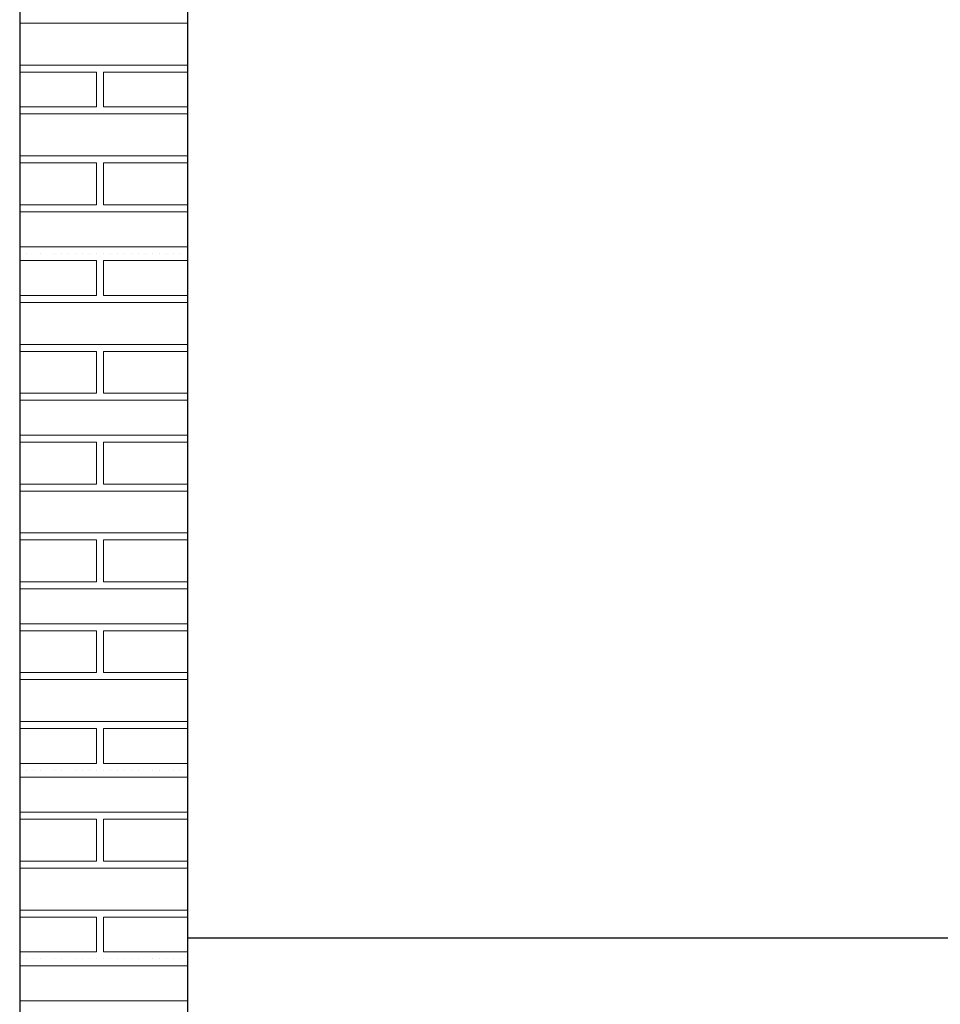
# Model space of a CAD drawing. Header units: metres. Extents: x 5.7 to 89.8, y 4 to 63.5.
# Tile 220 of 256: x 25.2 to 26.5, y 54.7 to 56.1. Entities that reach past the tile are written whole.
import ezdxf

# ---------------------------------------------------------------- set-up
doc = ezdxf.new("R2010")
doc.units = ezdxf.units.M
doc.header["$MEASUREMENT"] = 0
doc.layers.add('PDF17_hatch-borshi', color=7, linetype='Continuous')
doc.layers.add('PDF17_wall', color=7, linetype='Continuous')

msp = doc.modelspace()

# ---------------------------------------------------------------- linework, layer by layer
at = {"layer": 'PDF17_hatch-borshi', "lineweight": 18}
for points in [[(25.4199, 56.0696), (25.1888, 56.0696)], [(25.2081, 56.0696), (25.2081, 56.0696)], [(25.2466, 56.0696), (25.2466, 56.0696)], [(25.2562, 56.0696), (25.2562, 56.0696)], [(25.2658, 56.0696), (25.2658, 56.0696)], [(25.2755, 56.0696), (25.2755, 56.0696)], [(25.2755, 56.0696), (25.2755, 56.0696)], [(25.314, 56.0696), (25.314, 56.0696)], [(25.3718, 56.0696), (25.3718, 56.0696)], [(25.3911, 56.0696), (25.3911, 56.0696)], [(25.4103, 56.0696), (25.4103, 56.0696)], [(25.4199, 56.0118), (25.1888, 56.0118)], [(25.1888, 56.0118), (25.1888, 56.0118)], [(25.1984, 56.0118), (25.1984, 56.0118)], [(25.1984, 56.0118), (25.1984, 56.0118)], [(25.2177, 56.0118), (25.2177, 56.0118)], [(25.2177, 56.0118), (25.2177, 56.0118)], [(25.237, 56.0118), (25.237, 56.0118)], [(25.237, 56.0118), (25.237, 56.0118)], [(25.2466, 56.0118), (25.2466, 56.0118)], [(25.2658, 56.0118), (25.2658, 56.0118)], [(25.2658, 56.0118), (25.2658, 56.0118)], [(25.2658, 56.0118), (25.2658, 56.0118)], [(25.2658, 56.0118), (25.2658, 56.0118)], [(25.2755, 56.0118), (25.2755, 56.0118)], [(25.2851, 56.0118), (25.2851, 56.0118)], [(25.2851, 56.0118), (25.2851, 56.0118)], [(25.2947, 56.0118), (25.2947, 56.0118)], [(25.2947, 56.0118), (25.2947, 56.0118)], [(25.3044, 56.0118), (25.3044, 56.0118)], [(25.3044, 56.0118), (25.3044, 56.0118)], [(25.314, 56.0118), (25.314, 56.0118)], [(25.3236, 56.0118), (25.3236, 56.0118)], [(25.3236, 56.0118), (25.3236, 56.0118)], [(25.3333, 56.0118), (25.3333, 56.0118)], [(25.3429, 56.0118), (25.3429, 56.0118)], [(25.3525, 56.0118), (25.3525, 56.0118)], [(25.3525, 56.0118), (25.3525, 56.0118)], [(25.3718, 56.0118), (25.3718, 56.0118)], [(25.3718, 56.0118), (25.3718, 56.0118)], [(25.3814, 56.0118), (25.3814, 56.0118)], [(25.4007, 56.0118), (25.4007, 56.0118)], [(25.4007, 56.0118), (25.4007, 56.0118)], [(25.4103, 56.0118), (25.4103, 56.0118)], [(25.1888, 55.9541), (25.2947, 55.9541), (25.2947, 56.0022), (25.1888, 56.0022)], [(25.2466, 56.0022), (25.2466, 56.0022)], [(25.2562, 56.0022), (25.2562, 56.0022)], [(25.2947, 56.0022), (25.2947, 56.0022)], [(25.2947, 55.9926), (25.2947, 55.9926)], [(25.2947, 55.9926), (25.2947, 55.9926)], [(25.2947, 55.9926), (25.2947, 55.9926)], [(25.4199, 56.0022), (25.3044, 56.0022), (25.3044, 55.9541), (25.4199, 55.9541)], [(25.3044, 55.9926), (25.3044, 55.9926)], [(25.3236, 56.0022), (25.3236, 56.0022)], [(25.3622, 56.0022), (25.3622, 56.0022)], [(25.3911, 56.0022), (25.3911, 56.0022)], [(25.4103, 56.0022), (25.4103, 56.0022)], [(25.4199, 56.0022), (25.4199, 56.0022)], [(25.2947, 55.9733), (25.2947, 55.9733)], [(25.2947, 55.9733), (25.2947, 55.9733)], [(25.1984, 55.9541), (25.1984, 55.9541)], [(25.2947, 55.9541), (25.2947, 55.9541)], [(25.2947, 55.9541), (25.2947, 55.9541)], [(25.3044, 55.9541), (25.3044, 55.9541)], [(25.3236, 55.9541), (25.3236, 55.9541)], [(25.3333, 55.9541), (25.3333, 55.9541)], [(25.3429, 55.9541), (25.3429, 55.9541)], [(25.1888, 55.9444), (25.4199, 55.9444)], [(25.1984, 55.9444), (25.1984, 55.9444)], [(25.1984, 55.9444), (25.1984, 55.9444)], [(25.2081, 55.9444), (25.2081, 55.9444)], [(25.2081, 55.9444), (25.2081, 55.9444)], [(25.2177, 55.9444), (25.2177, 55.9444)], [(25.237, 55.9444), (25.237, 55.9444)], [(25.237, 55.9444), (25.237, 55.9444)], [(25.2466, 55.9444), (25.2466, 55.9444)], [(25.2466, 55.9444), (25.2466, 55.9444)], [(25.2562, 55.9444), (25.2562, 55.9444)], [(25.2658, 55.9444), (25.2658, 55.9444)], [(25.2658, 55.9444), (25.2658, 55.9444)], [(25.2658, 55.9444), (25.2658, 55.9444)], [(25.2658, 55.9444), (25.2658, 55.9444)], [(25.2755, 55.9444), (25.2755, 55.9444)], [(25.2755, 55.9444), (25.2755, 55.9444)], [(25.2851, 55.9444), (25.2851, 55.9444)], [(25.2851, 55.9444), (25.2851, 55.9444)], [(25.2947, 55.9444), (25.2947, 55.9444)], [(25.2947, 55.9444), (25.2947, 55.9444)], [(25.3044, 55.9444), (25.3044, 55.9444)], [(25.3044, 55.9444), (25.3044, 55.9444)], [(25.314, 55.9444), (25.314, 55.9444)], [(25.314, 55.9444), (25.314, 55.9444)], [(25.314, 55.9444), (25.314, 55.9444)], [(25.314, 55.9444), (25.314, 55.9444)], [(25.3333, 55.9444), (25.3333, 55.9444)], [(25.3429, 55.9444), (25.3429, 55.9444)], [(25.3429, 55.9444), (25.3429, 55.9444)], [(25.3525, 55.9444), (25.3525, 55.9444)], [(25.3718, 55.9444), (25.3718, 55.9444)], [(25.3718, 55.9444), (25.3718, 55.9444)], [(25.3718, 55.9444), (25.3718, 55.9444)], [(25.3814, 55.9444), (25.3814, 55.9444)], [(25.3911, 55.9444), (25.3911, 55.9444)], [(25.4007, 55.9444), (25.4007, 55.9444)], [(25.4007, 55.9444), (25.4007, 55.9444)], [(25.4103, 55.9444), (25.4103, 55.9444)], [(25.4103, 55.9444), (25.4103, 55.9444)], [(25.4199, 55.8866), (25.1888, 55.8866)], [(25.1984, 55.8866), (25.1984, 55.8866)], [(25.1984, 55.8866), (25.1984, 55.8866)], [(25.2177, 55.8866), (25.2177, 55.8866)], [(25.237, 55.8866), (25.237, 55.8866)], [(25.237, 55.8866), (25.237, 55.8866)], [(25.2658, 55.8866), (25.2658, 55.8866)], [(25.2658, 55.8866), (25.2658, 55.8866)], [(25.2851, 55.8866), (25.2851, 55.8866)], [(25.2851, 55.8866), (25.2851, 55.8866)], [(25.2947, 55.8866), (25.2947, 55.8866)], [(25.3044, 55.8866), (25.3044, 55.8866)], [(25.3044, 55.8866), (25.3044, 55.8866)], [(25.314, 55.8866), (25.314, 55.8866)], [(25.3236, 55.8866), (25.3236, 55.8866)], [(25.3333, 55.8866), (25.3333, 55.8866)], [(25.3429, 55.8866), (25.3429, 55.8866)], [(25.3525, 55.8866), (25.3525, 55.8866)], [(25.3718, 55.8866), (25.3718, 55.8866)], [(25.4007, 55.8866), (25.4007, 55.8866)], [(25.1888, 55.8192), (25.2947, 55.8192), (25.2947, 55.877), (25.1888, 55.877)], [(25.1888, 55.877), (25.1888, 55.877)], [(25.2177, 55.877), (25.2177, 55.877)], [(25.2466, 55.877), (25.2466, 55.877)], [(25.2466, 55.877), (25.2466, 55.877)], [(25.2562, 55.877), (25.2562, 55.877)], [(25.2658, 55.877), (25.2658, 55.877)], [(25.2658, 55.877), (25.2658, 55.877)], [(25.2755, 55.877), (25.2755, 55.877)], [(25.2947, 55.877), (25.2947, 55.877)], [(25.2947, 55.877), (25.2947, 55.877)], [(25.4199, 55.8192), (25.3044, 55.8192), (25.3044, 55.877), (25.4199, 55.877)], [(25.3236, 55.877), (25.3236, 55.877)], [(25.3236, 55.877), (25.3236, 55.877)], [(25.3429, 55.877), (25.3429, 55.877)], [(25.3525, 55.877), (25.3525, 55.877)], [(25.3622, 55.877), (25.3622, 55.877)], [(25.3718, 55.877), (25.3718, 55.877)], [(25.3814, 55.877), (25.3814, 55.877)], [(25.3911, 55.877), (25.3911, 55.877)], [(25.4007, 55.877), (25.4007, 55.877)], [(25.4103, 55.877), (25.4103, 55.877)], [(25.4103, 55.877), (25.4103, 55.877)], [(25.4199, 55.877), (25.4199, 55.877)], [(25.2947, 55.8577), (25.2947, 55.8577)], [(25.2947, 55.8577), (25.2947, 55.8577)], [(25.2947, 55.8577), (25.2947, 55.8577)], [(25.3044, 55.8577), (25.3044, 55.8577)], [(25.2947, 55.8481), (25.2947, 55.8481)], [(25.2947, 55.8481), (25.2947, 55.8481)], [(25.2947, 55.8289), (25.2947, 55.8289)], [(25.2947, 55.8289), (25.2947, 55.8289)], [(25.3044, 55.8289), (25.3044, 55.8289)], [(25.1984, 55.8192), (25.1984, 55.8192)], [(25.1984, 55.8192), (25.1984, 55.8192)], [(25.2081, 55.8192), (25.2081, 55.8192)], [(25.2177, 55.8192), (25.2177, 55.8192)], [(25.237, 55.8192), (25.237, 55.8192)], [(25.237, 55.8192), (25.237, 55.8192)], [(25.2466, 55.8192), (25.2466, 55.8192)], [(25.2658, 55.8192), (25.2658, 55.8192)], [(25.2658, 55.8192), (25.2658, 55.8192)], [(25.2658, 55.8192), (25.2658, 55.8192)], [(25.2755, 55.8192), (25.2755, 55.8192)], [(25.2851, 55.8192), (25.2851, 55.8192)], [(25.2851, 55.8192), (25.2851, 55.8192)], [(25.2947, 55.8192), (25.2947, 55.8192)], [(25.2947, 55.8192), (25.2947, 55.8192)], [(25.3044, 55.8192), (25.3044, 55.8192)], [(25.3044, 55.8192), (25.3044, 55.8192)], [(25.314, 55.8192), (25.314, 55.8192)], [(25.314, 55.8192), (25.314, 55.8192)], [(25.314, 55.8192), (25.314, 55.8192)], [(25.3236, 55.8192), (25.3236, 55.8192)], [(25.3333, 55.8192), (25.3333, 55.8192)], [(25.3333, 55.8192), (25.3333, 55.8192)], [(25.3429, 55.8192), (25.3429, 55.8192)], [(25.3429, 55.8192), (25.3429, 55.8192)], [(25.3429, 55.8192), (25.3429, 55.8192)], [(25.3525, 55.8192), (25.3525, 55.8192)], [(25.3718, 55.8192), (25.3718, 55.8192)], [(25.3718, 55.8192), (25.3718, 55.8192)], [(25.3814, 55.8192), (25.3814, 55.8192)], [(25.4007, 55.8192), (25.4007, 55.8192)], [(25.4007, 55.8192), (25.4007, 55.8192)], [(25.4103, 55.8192), (25.4103, 55.8192)], [(25.4199, 55.8096), (25.1888, 55.8096)], [(25.2081, 55.8096), (25.2081, 55.8096)], [(25.2466, 55.8096), (25.2466, 55.8096)], [(25.2562, 55.8096), (25.2562, 55.8096)], [(25.2658, 55.8096), (25.2658, 55.8096)], [(25.2755, 55.8096), (25.2755, 55.8096)], [(25.2755, 55.8096), (25.2755, 55.8096)], [(25.314, 55.8096), (25.314, 55.8096)], [(25.3718, 55.8096), (25.3718, 55.8096)], [(25.3911, 55.8096), (25.3911, 55.8096)], [(25.4103, 55.8096), (25.4103, 55.8096)], [(25.4199, 55.7614), (25.1888, 55.7614)], [(25.3236, 55.7614), (25.3236, 55.7614)], [(25.1888, 55.7518), (25.1888, 55.7518)], [(25.1984, 55.7518), (25.1984, 55.7518)], [(25.1984, 55.7518), (25.1984, 55.7518)], [(25.2177, 55.7518), (25.2177, 55.7518)], [(25.2177, 55.7518), (25.2177, 55.7518)], [(25.237, 55.7518), (25.237, 55.7518)], [(25.237, 55.7518), (25.237, 55.7518)], [(25.2466, 55.7518), (25.2466, 55.7518)], [(25.2562, 55.7518), (25.2562, 55.7518)], [(25.2658, 55.7518), (25.2658, 55.7518)], [(25.2658, 55.7518), (25.2658, 55.7518)], [(25.2658, 55.7518), (25.2658, 55.7518)], [(25.2658, 55.7518), (25.2658, 55.7518)], [(25.2755, 55.7518), (25.2755, 55.7518)], [(25.2851, 55.7518), (25.2851, 55.7518)], [(25.2851, 55.7518), (25.2851, 55.7518)], [(25.2947, 55.7518), (25.2947, 55.7518)], [(25.2947, 55.7518), (25.2947, 55.7518)], [(25.3044, 55.7518), (25.3044, 55.7518)], [(25.3044, 55.7518), (25.3044, 55.7518)], [(25.314, 55.7518), (25.314, 55.7518)], [(25.3236, 55.7518), (25.3236, 55.7518)], [(25.3333, 55.7518), (25.3333, 55.7518)], [(25.3429, 55.7518), (25.3429, 55.7518)], [(25.3525, 55.7518), (25.3525, 55.7518)], [(25.3525, 55.7518), (25.3525, 55.7518)], [(25.3622, 55.7518), (25.3622, 55.7518)], [(25.3718, 55.7518), (25.3718, 55.7518)], [(25.3718, 55.7518), (25.3718, 55.7518)], [(25.3814, 55.7518), (25.3814, 55.7518)], [(25.3911, 55.7518), (25.3911, 55.7518)], [(25.4007, 55.7518), (25.4007, 55.7518)], [(25.4007, 55.7518), (25.4007, 55.7518)], [(25.4103, 55.7518), (25.4103, 55.7518)], [(25.4103, 55.7518), (25.4103, 55.7518)], [(25.1888, 55.694), (25.2947, 55.694), (25.2947, 55.7422), (25.1888, 55.7422)], [(25.2466, 55.7422), (25.2466, 55.7422)], [(25.2947, 55.7422), (25.2947, 55.7422)], [(25.2947, 55.7325), (25.2947, 55.7325)], [(25.2947, 55.7325), (25.2947, 55.7325)], [(25.2947, 55.7325), (25.2947, 55.7325)], [(25.4199, 55.7422), (25.3044, 55.7422), (25.3044, 55.694), (25.4199, 55.694)], [(25.3044, 55.7325), (25.3044, 55.7325)], [(25.3236, 55.7422), (25.3236, 55.7422)], [(25.4199, 55.7422), (25.4199, 55.7422)], [(25.2947, 55.7133), (25.2947, 55.7133)], [(25.2947, 55.7133), (25.2947, 55.7133)], [(25.1984, 55.694), (25.1984, 55.694)], [(25.237, 55.694), (25.237, 55.694)], [(25.2658, 55.694), (25.2658, 55.694)], [(25.2947, 55.694), (25.2947, 55.694)], [(25.2947, 55.694), (25.2947, 55.694)], [(25.3044, 55.694), (25.3044, 55.694)], [(25.3236, 55.694), (25.3236, 55.694)], [(25.3333, 55.694), (25.3333, 55.694)], [(25.3429, 55.694), (25.3429, 55.694)], [(25.4007, 55.694), (25.4007, 55.694)], [(25.1888, 55.6844), (25.4199, 55.6844)], [(25.1984, 55.6844), (25.1984, 55.6844)], [(25.1984, 55.6844), (25.1984, 55.6844)], [(25.2081, 55.6844), (25.2081, 55.6844)], [(25.2081, 55.6844), (25.2081, 55.6844)], [(25.2177, 55.6844), (25.2177, 55.6844)], [(25.237, 55.6844), (25.237, 55.6844)], [(25.2466, 55.6844), (25.2466, 55.6844)], [(25.2466, 55.6844), (25.2466, 55.6844)], [(25.2562, 55.6844), (25.2562, 55.6844)], [(25.2658, 55.6844), (25.2658, 55.6844)], [(25.2658, 55.6844), (25.2658, 55.6844)], [(25.2658, 55.6844), (25.2658, 55.6844)], [(25.2755, 55.6844), (25.2755, 55.6844)], [(25.2755, 55.6844), (25.2755, 55.6844)], [(25.2851, 55.6844), (25.2851, 55.6844)], [(25.2851, 55.6844), (25.2851, 55.6844)], [(25.2947, 55.6844), (25.2947, 55.6844)], [(25.2947, 55.6844), (25.2947, 55.6844)], [(25.3044, 55.6844), (25.3044, 55.6844)], [(25.3044, 55.6844), (25.3044, 55.6844)], [(25.314, 55.6844), (25.314, 55.6844)], [(25.314, 55.6844), (25.314, 55.6844)], [(25.314, 55.6844), (25.314, 55.6844)], [(25.314, 55.6844), (25.314, 55.6844)], [(25.3333, 55.6844), (25.3333, 55.6844)], [(25.3429, 55.6844), (25.3429, 55.6844)], [(25.3429, 55.6844), (25.3429, 55.6844)], [(25.3525, 55.6844), (25.3525, 55.6844)], [(25.3718, 55.6844), (25.3718, 55.6844)], [(25.3718, 55.6844), (25.3718, 55.6844)], [(25.3718, 55.6844), (25.3718, 55.6844)], [(25.3814, 55.6844), (25.3814, 55.6844)], [(25.3911, 55.6844), (25.3911, 55.6844)], [(25.4007, 55.6844), (25.4007, 55.6844)], [(25.4103, 55.6844), (25.4103, 55.6844)], [(25.4103, 55.6844), (25.4103, 55.6844)], [(25.4199, 55.6266), (25.1888, 55.6266)], [(25.1984, 55.6266), (25.1984, 55.6266)], [(25.1984, 55.6266), (25.1984, 55.6266)], [(25.2177, 55.6266), (25.2177, 55.6266)], [(25.237, 55.6266), (25.237, 55.6266)], [(25.237, 55.6266), (25.237, 55.6266)], [(25.2658, 55.6266), (25.2658, 55.6266)], [(25.2658, 55.6266), (25.2658, 55.6266)], [(25.2851, 55.6266), (25.2851, 55.6266)], [(25.2851, 55.6266), (25.2851, 55.6266)], [(25.2947, 55.6266), (25.2947, 55.6266)], [(25.3044, 55.6266), (25.3044, 55.6266)], [(25.3044, 55.6266), (25.3044, 55.6266)], [(25.314, 55.6266), (25.314, 55.6266)], [(25.3236, 55.6266), (25.3236, 55.6266)], [(25.3333, 55.6266), (25.3333, 55.6266)], [(25.3429, 55.6266), (25.3429, 55.6266)], [(25.3525, 55.6266), (25.3525, 55.6266)], [(25.3718, 55.6266), (25.3718, 55.6266)], [(25.3718, 55.6266), (25.3718, 55.6266)], [(25.4007, 55.6266), (25.4007, 55.6266)], [(25.4103, 55.6266), (25.4103, 55.6266)], [(25.1888, 55.5592), (25.2947, 55.5592), (25.2947, 55.617), (25.1888, 55.617)], [(25.1888, 55.617), (25.1888, 55.617)], [(25.2177, 55.617), (25.2177, 55.617)], [(25.2466, 55.617), (25.2466, 55.617)], [(25.2466, 55.617), (25.2466, 55.617)], [(25.2562, 55.617), (25.2562, 55.617)], [(25.2658, 55.617), (25.2658, 55.617)], [(25.2658, 55.617), (25.2658, 55.617)], [(25.2755, 55.617), (25.2755, 55.617)], [(25.2947, 55.617), (25.2947, 55.617)], [(25.2947, 55.617), (25.2947, 55.617)], [(25.4199, 55.5592), (25.3044, 55.5592), (25.3044, 55.617), (25.4199, 55.617)], [(25.3236, 55.617), (25.3236, 55.617)], [(25.3236, 55.617), (25.3236, 55.617)], [(25.3429, 55.617), (25.3429, 55.617)], [(25.3525, 55.617), (25.3525, 55.617)], [(25.3622, 55.617), (25.3622, 55.617)], [(25.3814, 55.617), (25.3814, 55.617)], [(25.3911, 55.617), (25.3911, 55.617)], [(25.4007, 55.617), (25.4007, 55.617)], [(25.4103, 55.617), (25.4103, 55.617)], [(25.4103, 55.617), (25.4103, 55.617)], [(25.4199, 55.617), (25.4199, 55.617)], [(25.2947, 55.5977), (25.2947, 55.5977)], [(25.2947, 55.5977), (25.2947, 55.5977)], [(25.2947, 55.5977), (25.2947, 55.5977)], [(25.3044, 55.5977), (25.3044, 55.5977)], [(25.2947, 55.5881), (25.2947, 55.5881)], [(25.2947, 55.5881), (25.2947, 55.5881)], [(25.1984, 55.5592), (25.1984, 55.5592)], [(25.1984, 55.5592), (25.1984, 55.5592)], [(25.2081, 55.5592), (25.2081, 55.5592)], [(25.2177, 55.5592), (25.2177, 55.5592)], [(25.237, 55.5592), (25.237, 55.5592)], [(25.237, 55.5592), (25.237, 55.5592)], [(25.2466, 55.5592), (25.2466, 55.5592)], [(25.2658, 55.5592), (25.2658, 55.5592)], [(25.2658, 55.5592), (25.2658, 55.5592)], [(25.2658, 55.5592), (25.2658, 55.5592)], [(25.2755, 55.5592), (25.2755, 55.5592)], [(25.2755, 55.5592), (25.2755, 55.5592)], [(25.2851, 55.5592), (25.2851, 55.5592)], [(25.2851, 55.5592), (25.2851, 55.5592)], [(25.2947, 55.5688), (25.2947, 55.5688)], [(25.2947, 55.5688), (25.2947, 55.5688)], [(25.2947, 55.5592), (25.2947, 55.5592)], [(25.2947, 55.5592), (25.2947, 55.5592)], [(25.3044, 55.5688), (25.3044, 55.5688)], [(25.3044, 55.5592), (25.3044, 55.5592)], [(25.3044, 55.5592), (25.3044, 55.5592)], [(25.314, 55.5592), (25.314, 55.5592)], [(25.314, 55.5592), (25.314, 55.5592)], [(25.314, 55.5592), (25.314, 55.5592)], [(25.3236, 55.5592), (25.3236, 55.5592)], [(25.3333, 55.5592), (25.3333, 55.5592)], [(25.3333, 55.5592), (25.3333, 55.5592)], [(25.3429, 55.5592), (25.3429, 55.5592)], [(25.3429, 55.5592), (25.3429, 55.5592)], [(25.3429, 55.5592), (25.3429, 55.5592)], [(25.3525, 55.5592), (25.3525, 55.5592)], [(25.3718, 55.5592), (25.3718, 55.5592)], [(25.3718, 55.5592), (25.3718, 55.5592)], [(25.3814, 55.5592), (25.3814, 55.5592)], [(25.4007, 55.5592), (25.4007, 55.5592)], [(25.4007, 55.5592), (25.4007, 55.5592)], [(25.4103, 55.5592), (25.4103, 55.5592)], [(25.4199, 55.5496), (25.1888, 55.5496)], [(25.2081, 55.5496), (25.2081, 55.5496)], [(25.2466, 55.5496), (25.2466, 55.5496)], [(25.2562, 55.5496), (25.2562, 55.5496)], [(25.2658, 55.5496), (25.2658, 55.5496)], [(25.2755, 55.5496), (25.2755, 55.5496)], [(25.314, 55.5496), (25.314, 55.5496)], [(25.3718, 55.5496), (25.3718, 55.5496)], [(25.3911, 55.5496), (25.3911, 55.5496)], [(25.4103, 55.5496), (25.4103, 55.5496)], [(25.4199, 55.5014), (25.1888, 55.5014)], [(25.1888, 55.434), (25.2947, 55.434), (25.2947, 55.4918), (25.1888, 55.4918)], [(25.1888, 55.4918), (25.1888, 55.4918)], [(25.1984, 55.4918), (25.1984, 55.4918)], [(25.1984, 55.4918), (25.1984, 55.4918)], [(25.2177, 55.4918), (25.2177, 55.4918)], [(25.2177, 55.4918), (25.2177, 55.4918)], [(25.237, 55.4918), (25.237, 55.4918)], [(25.237, 55.4918), (25.237, 55.4918)], [(25.2466, 55.4918), (25.2466, 55.4918)], [(25.2466, 55.4918), (25.2466, 55.4918)], [(25.2562, 55.4918), (25.2562, 55.4918)], [(25.2658, 55.4918), (25.2658, 55.4918)], [(25.2658, 55.4918), (25.2658, 55.4918)], [(25.2658, 55.4918), (25.2658, 55.4918)], [(25.2658, 55.4918), (25.2658, 55.4918)], [(25.2755, 55.4918), (25.2755, 55.4918)], [(25.2851, 55.4918), (25.2851, 55.4918)], [(25.2851, 55.4918), (25.2851, 55.4918)], [(25.2947, 55.4918), (25.2947, 55.4918)], [(25.2947, 55.4918), (25.2947, 55.4918)], [(25.2947, 55.4918), (25.2947, 55.4918)], [(25.4199, 55.4918), (25.3044, 55.4918), (25.3044, 55.434), (25.4199, 55.434)], [(25.3044, 55.4918), (25.3044, 55.4918)], [(25.3044, 55.4918), (25.3044, 55.4918)], [(25.314, 55.5014), (25.314, 55.5014)], [(25.314, 55.4918), (25.314, 55.4918)], [(25.3236, 55.5014), (25.3236, 55.5014)], [(25.3236, 55.4918), (25.3236, 55.4918)], [(25.3236, 55.4918), (25.3236, 55.4918)], [(25.3333, 55.4918), (25.3333, 55.4918)], [(25.3429, 55.4918), (25.3429, 55.4918)], [(25.3525, 55.4918), (25.3525, 55.4918)], [(25.3525, 55.4918), (25.3525, 55.4918)], [(25.3622, 55.4918), (25.3622, 55.4918)], [(25.3718, 55.4918), (25.3718, 55.4918)], [(25.3718, 55.4918), (25.3718, 55.4918)], [(25.3814, 55.4918), (25.3814, 55.4918)], [(25.3911, 55.4918), (25.3911, 55.4918)], [(25.4007, 55.5014), (25.4007, 55.5014)], [(25.4007, 55.4918), (25.4007, 55.4918)], [(25.4103, 55.4918), (25.4103, 55.4918)], [(25.4103, 55.4918), (25.4103, 55.4918)], [(25.4199, 55.4918), (25.4199, 55.4918)], [(25.2947, 55.4725), (25.2947, 55.4725)], [(25.2947, 55.4725), (25.2947, 55.4725)], [(25.2947, 55.4725), (25.2947, 55.4725)], [(25.2947, 55.4629), (25.2947, 55.4629)], [(25.3044, 55.4725), (25.3044, 55.4725)], [(25.2947, 55.4532), (25.2947, 55.4532)], [(25.2947, 55.4532), (25.2947, 55.4532)], [(25.1984, 55.434), (25.1984, 55.434)], [(25.237, 55.434), (25.237, 55.434)], [(25.2658, 55.434), (25.2658, 55.434)], [(25.2947, 55.434), (25.2947, 55.434)], [(25.2947, 55.434), (25.2947, 55.434)], [(25.3044, 55.434), (25.3044, 55.434)], [(25.3044, 55.434), (25.3044, 55.434)], [(25.314, 55.434), (25.314, 55.434)], [(25.3236, 55.434), (25.3236, 55.434)], [(25.3333, 55.434), (25.3333, 55.434)], [(25.3333, 55.434), (25.3333, 55.434)], [(25.3429, 55.434), (25.3429, 55.434)], [(25.3429, 55.434), (25.3429, 55.434)], [(25.3525, 55.434), (25.3525, 55.434)], [(25.3814, 55.434), (25.3814, 55.434)], [(25.4007, 55.434), (25.4007, 55.434)], [(25.1888, 55.4243), (25.4199, 55.4243)], [(25.1984, 55.4243), (25.1984, 55.4243)], [(25.2081, 55.4243), (25.2081, 55.4243)], [(25.2081, 55.4243), (25.2081, 55.4243)], [(25.2177, 55.4243), (25.2177, 55.4243)], [(25.237, 55.4243), (25.237, 55.4243)], [(25.2466, 55.4243), (25.2466, 55.4243)], [(25.2466, 55.4243), (25.2466, 55.4243)], [(25.2562, 55.4243), (25.2562, 55.4243)], [(25.2658, 55.4243), (25.2658, 55.4243)], [(25.2658, 55.4243), (25.2658, 55.4243)], [(25.2658, 55.4243), (25.2658, 55.4243)], [(25.2755, 55.4243), (25.2755, 55.4243)], [(25.2755, 55.4243), (25.2755, 55.4243)], [(25.2851, 55.4243), (25.2851, 55.4243)], [(25.2851, 55.4243), (25.2851, 55.4243)], [(25.2947, 55.4243), (25.2947, 55.4243)], [(25.2947, 55.4243), (25.2947, 55.4243)], [(25.3044, 55.4243), (25.3044, 55.4243)], [(25.314, 55.4243), (25.314, 55.4243)], [(25.314, 55.4243), (25.314, 55.4243)], [(25.314, 55.4243), (25.314, 55.4243)], [(25.3429, 55.4243), (25.3429, 55.4243)], [(25.3429, 55.4243), (25.3429, 55.4243)], [(25.3718, 55.4243), (25.3718, 55.4243)], [(25.3718, 55.4243), (25.3718, 55.4243)], [(25.3718, 55.4243), (25.3718, 55.4243)], [(25.3911, 55.4243), (25.3911, 55.4243)], [(25.4007, 55.4243), (25.4007, 55.4243)], [(25.4103, 55.4243), (25.4103, 55.4243)], [(25.4103, 55.4243), (25.4103, 55.4243)], [(25.4199, 55.3666), (25.1888, 55.3666)], [(25.1984, 55.3666), (25.1984, 55.3666)], [(25.1984, 55.3666), (25.1984, 55.3666)], [(25.2177, 55.3666), (25.2177, 55.3666)], [(25.237, 55.3666), (25.237, 55.3666)], [(25.237, 55.3666), (25.237, 55.3666)], [(25.2658, 55.3666), (25.2658, 55.3666)], [(25.2658, 55.3666), (25.2658, 55.3666)], [(25.2755, 55.3666), (25.2755, 55.3666)], [(25.2851, 55.3666), (25.2851, 55.3666)], [(25.2851, 55.3666), (25.2851, 55.3666)], [(25.2947, 55.3666), (25.2947, 55.3666)], [(25.3044, 55.3666), (25.3044, 55.3666)], [(25.3044, 55.3666), (25.3044, 55.3666)], [(25.314, 55.3666), (25.314, 55.3666)], [(25.3236, 55.3666), (25.3236, 55.3666)], [(25.3333, 55.3666), (25.3333, 55.3666)], [(25.3429, 55.3666), (25.3429, 55.3666)], [(25.3525, 55.3666), (25.3525, 55.3666)], [(25.3718, 55.3666), (25.3718, 55.3666)], [(25.3718, 55.3666), (25.3718, 55.3666)], [(25.4007, 55.3666), (25.4007, 55.3666)], [(25.4103, 55.3666), (25.4103, 55.3666)], [(25.1888, 55.2991), (25.2947, 55.2991), (25.2947, 55.3569), (25.1888, 55.3569)], [(25.1888, 55.3569), (25.1888, 55.3569)], [(25.2177, 55.3569), (25.2177, 55.3569)], [(25.2466, 55.3569), (25.2466, 55.3569)], [(25.2466, 55.3569), (25.2466, 55.3569)], [(25.2562, 55.3569), (25.2562, 55.3569)], [(25.2658, 55.3569), (25.2658, 55.3569)], [(25.2658, 55.3569), (25.2658, 55.3569)], [(25.2947, 55.3569), (25.2947, 55.3569)], [(25.2947, 55.3569), (25.2947, 55.3569)], [(25.4199, 55.2991), (25.3044, 55.2991), (25.3044, 55.3569), (25.4199, 55.3569)], [(25.3236, 55.3569), (25.3236, 55.3569)], [(25.3236, 55.3569), (25.3236, 55.3569)], [(25.3525, 55.3569), (25.3525, 55.3569)], [(25.3622, 55.3569), (25.3622, 55.3569)], [(25.3814, 55.3569), (25.3814, 55.3569)], [(25.3911, 55.3569), (25.3911, 55.3569)], [(25.4007, 55.3569), (25.4007, 55.3569)], [(25.4103, 55.3569), (25.4103, 55.3569)], [(25.4103, 55.3569), (25.4103, 55.3569)], [(25.4199, 55.3569), (25.4199, 55.3569)], [(25.2947, 55.3473), (25.2947, 55.3473)], [(25.3044, 55.3473), (25.3044, 55.3473)], [(25.2947, 55.3377), (25.2947, 55.3377)], [(25.2947, 55.3377), (25.2947, 55.3377)], [(25.2947, 55.328), (25.2947, 55.328)], [(25.2947, 55.328), (25.2947, 55.328)], [(25.1984, 55.2991), (25.1984, 55.2991)], [(25.1984, 55.2991), (25.1984, 55.2991)], [(25.2081, 55.2991), (25.2081, 55.2991)], [(25.2177, 55.2991), (25.2177, 55.2991)], [(25.237, 55.2991), (25.237, 55.2991)], [(25.237, 55.2991), (25.237, 55.2991)], [(25.2466, 55.2991), (25.2466, 55.2991)], [(25.2658, 55.2991), (25.2658, 55.2991)], [(25.2658, 55.2991), (25.2658, 55.2991)], [(25.2658, 55.2991), (25.2658, 55.2991)], [(25.2658, 55.2991), (25.2658, 55.2991)], [(25.2755, 55.2991), (25.2755, 55.2991)], [(25.2755, 55.2991), (25.2755, 55.2991)], [(25.2851, 55.2991), (25.2851, 55.2991)], [(25.2851, 55.2991), (25.2851, 55.2991)], [(25.2947, 55.3088), (25.2947, 55.3088)], [(25.2947, 55.3088), (25.2947, 55.3088)], [(25.2947, 55.2991), (25.2947, 55.2991)], [(25.2947, 55.2991), (25.2947, 55.2991)], [(25.3044, 55.3088), (25.3044, 55.3088)], [(25.3044, 55.2991), (25.3044, 55.2991)], [(25.3044, 55.2991), (25.3044, 55.2991)], [(25.314, 55.2991), (25.314, 55.2991)], [(25.314, 55.2991), (25.314, 55.2991)], [(25.314, 55.2991), (25.314, 55.2991)], [(25.3236, 55.2991), (25.3236, 55.2991)], [(25.3333, 55.2991), (25.3333, 55.2991)], [(25.3333, 55.2991), (25.3333, 55.2991)], [(25.3429, 55.2991), (25.3429, 55.2991)], [(25.3429, 55.2991), (25.3429, 55.2991)], [(25.3429, 55.2991), (25.3429, 55.2991)], [(25.3525, 55.2991), (25.3525, 55.2991)], [(25.3718, 55.2991), (25.3718, 55.2991)], [(25.3718, 55.2991), (25.3718, 55.2991)], [(25.3814, 55.2991), (25.3814, 55.2991)], [(25.4007, 55.2991), (25.4007, 55.2991)], [(25.4007, 55.2991), (25.4007, 55.2991)], [(25.4103, 55.2991), (25.4103, 55.2991)], [(25.4199, 55.2895), (25.1888, 55.2895)], [(25.2081, 55.2895), (25.2081, 55.2895)], [(25.2466, 55.2895), (25.2466, 55.2895)], [(25.2562, 55.2895), (25.2562, 55.2895)], [(25.2658, 55.2895), (25.2658, 55.2895)], [(25.2755, 55.2895), (25.2755, 55.2895)], [(25.314, 55.2895), (25.314, 55.2895)], [(25.3718, 55.2895), (25.3718, 55.2895)], [(25.3911, 55.2895), (25.3911, 55.2895)], [(25.4103, 55.2895), (25.4103, 55.2895)], [(25.4199, 55.2414), (25.1888, 55.2414)], [(25.1888, 55.1739), (25.2947, 55.1739), (25.2947, 55.2317), (25.1888, 55.2317)], [(25.1888, 55.2317), (25.1888, 55.2317)], [(25.1984, 55.2414), (25.1984, 55.2414)], [(25.1984, 55.2317), (25.1984, 55.2317)], [(25.1984, 55.2317), (25.1984, 55.2317)], [(25.2177, 55.2317), (25.2177, 55.2317)], [(25.2177, 55.2317), (25.2177, 55.2317)], [(25.237, 55.2317), (25.237, 55.2317)], [(25.237, 55.2317), (25.237, 55.2317)], [(25.2466, 55.2317), (25.2466, 55.2317)], [(25.2466, 55.2317), (25.2466, 55.2317)], [(25.2562, 55.2317), (25.2562, 55.2317)], [(25.2658, 55.2414), (25.2658, 55.2414)], [(25.2658, 55.2317), (25.2658, 55.2317)], [(25.2658, 55.2317), (25.2658, 55.2317)], [(25.2658, 55.2317), (25.2658, 55.2317)], [(25.2755, 55.2317), (25.2755, 55.2317)], [(25.2851, 55.2414), (25.2851, 55.2414)], [(25.2851, 55.2317), (25.2851, 55.2317)], [(25.2947, 55.2317), (25.2947, 55.2317)], [(25.2947, 55.2317), (25.2947, 55.2317)], [(25.2947, 55.2317), (25.2947, 55.2317)], [(25.3044, 55.2414), (25.3044, 55.2414)], [(25.4199, 55.1739), (25.3044, 55.1739), (25.3044, 55.2317), (25.4199, 55.2317)], [(25.3044, 55.2317), (25.3044, 55.2317)], [(25.314, 55.2414), (25.314, 55.2414)], [(25.3236, 55.2414), (25.3236, 55.2414)], [(25.3236, 55.2317), (25.3236, 55.2317)], [(25.3236, 55.2317), (25.3236, 55.2317)], [(25.3333, 55.2414), (25.3333, 55.2414)], [(25.3429, 55.2317), (25.3429, 55.2317)], [(25.3525, 55.2414), (25.3525, 55.2414)], [(25.3525, 55.2317), (25.3525, 55.2317)], [(25.3622, 55.2317), (25.3622, 55.2317)], [(25.3718, 55.2414), (25.3718, 55.2414)], [(25.3718, 55.2317), (25.3718, 55.2317)], [(25.3814, 55.2317), (25.3814, 55.2317)], [(25.3911, 55.2317), (25.3911, 55.2317)], [(25.4007, 55.2414), (25.4007, 55.2414)], [(25.4007, 55.2317), (25.4007, 55.2317)], [(25.4103, 55.2317), (25.4103, 55.2317)], [(25.4103, 55.2317), (25.4103, 55.2317)], [(25.4199, 55.2317), (25.4199, 55.2317)], [(25.2947, 55.2125), (25.2947, 55.2125)], [(25.2947, 55.2125), (25.2947, 55.2125)], [(25.2947, 55.2125), (25.2947, 55.2125)], [(25.2947, 55.2028), (25.2947, 55.2028)], [(25.3044, 55.2125), (25.3044, 55.2125)], [(25.2947, 55.1932), (25.2947, 55.1932)], [(25.2947, 55.1932), (25.2947, 55.1932)], [(25.2947, 55.1836), (25.2947, 55.1836)], [(25.2947, 55.1836), (25.2947, 55.1836)], [(25.4199, 55.1643), (25.1888, 55.1643)], [(25.1984, 55.1739), (25.1984, 55.1739)], [(25.1984, 55.1739), (25.1984, 55.1739)], [(25.2081, 55.1643), (25.2081, 55.1643)], [(25.2081, 55.1643), (25.2081, 55.1643)], [(25.2177, 55.1739), (25.2177, 55.1739)], [(25.237, 55.1739), (25.237, 55.1739)], [(25.237, 55.1643), (25.237, 55.1643)], [(25.2466, 55.1739), (25.2466, 55.1739)], [(25.2466, 55.1643), (25.2466, 55.1643)], [(25.2562, 55.1643), (25.2562, 55.1643)], [(25.2658, 55.1739), (25.2658, 55.1739)], [(25.2658, 55.1739), (25.2658, 55.1739)], [(25.2658, 55.1643), (25.2658, 55.1643)], [(25.2658, 55.1643), (25.2658, 55.1643)], [(25.2755, 55.1739), (25.2755, 55.1739)], [(25.2755, 55.1643), (25.2755, 55.1643)], [(25.2755, 55.1643), (25.2755, 55.1643)], [(25.2851, 55.1739), (25.2851, 55.1739)], [(25.2851, 55.1643), (25.2851, 55.1643)], [(25.2947, 55.1739), (25.2947, 55.1739)], [(25.2947, 55.1643), (25.2947, 55.1643)], [(25.2947, 55.1643), (25.2947, 55.1643)], [(25.3044, 55.1739), (25.3044, 55.1739)], [(25.3044, 55.1739), (25.3044, 55.1739)], [(25.3044, 55.1739), (25.3044, 55.1739)], [(25.314, 55.1739), (25.314, 55.1739)], [(25.314, 55.1739), (25.314, 55.1739)], [(25.314, 55.1643), (25.314, 55.1643)], [(25.314, 55.1643), (25.314, 55.1643)], [(25.3236, 55.1739), (25.3236, 55.1739)], [(25.3333, 55.1739), (25.3333, 55.1739)], [(25.3333, 55.1739), (25.3333, 55.1739)], [(25.3429, 55.1739), (25.3429, 55.1739)], [(25.3429, 55.1739), (25.3429, 55.1739)], [(25.3429, 55.1643), (25.3429, 55.1643)], [(25.3525, 55.1739), (25.3525, 55.1739)], [(25.3718, 55.1739), (25.3718, 55.1739)], [(25.3718, 55.1643), (25.3718, 55.1643)], [(25.3718, 55.1643), (25.3718, 55.1643)], [(25.3814, 55.1739), (25.3814, 55.1739)], [(25.3911, 55.1643), (25.3911, 55.1643)], [(25.4007, 55.1739), (25.4007, 55.1739)], [(25.4007, 55.1643), (25.4007, 55.1643)], [(25.4103, 55.1739), (25.4103, 55.1739)], [(25.4103, 55.1643), (25.4103, 55.1643)], [(25.4103, 55.1643), (25.4103, 55.1643)], [(25.4199, 55.1065), (25.1888, 55.1065)], [(25.1888, 55.1065), (25.1888, 55.1065)], [(25.1888, 55.0487), (25.2947, 55.0487), (25.2947, 55.0969), (25.1888, 55.0969)], [(25.1984, 55.1065), (25.1984, 55.1065)], [(25.1984, 55.1065), (25.1984, 55.1065)], [(25.2177, 55.1065), (25.2177, 55.1065)], [(25.2177, 55.1065), (25.2177, 55.1065)], [(25.237, 55.1065), (25.237, 55.1065)], [(25.237, 55.1065), (25.237, 55.1065)], [(25.2466, 55.1065), (25.2466, 55.1065)], [(25.2466, 55.0969), (25.2466, 55.0969)], [(25.2562, 55.0969), (25.2562, 55.0969)], [(25.2658, 55.1065), (25.2658, 55.1065)], [(25.2658, 55.1065), (25.2658, 55.1065)], [(25.2658, 55.1065), (25.2658, 55.1065)], [(25.2658, 55.1065), (25.2658, 55.1065)], [(25.2658, 55.0969), (25.2658, 55.0969)], [(25.2755, 55.1065), (25.2755, 55.1065)], [(25.2851, 55.1065), (25.2851, 55.1065)], [(25.2851, 55.1065), (25.2851, 55.1065)], [(25.2947, 55.1065), (25.2947, 55.1065)], [(25.2947, 55.1065), (25.2947, 55.1065)], [(25.2947, 55.0969), (25.2947, 55.0969)], [(25.3044, 55.1065), (25.3044, 55.1065)], [(25.3044, 55.1065), (25.3044, 55.1065)], [(25.4199, 55.0969), (25.3044, 55.0969), (25.3044, 55.0487), (25.4199, 55.0487)], [(25.314, 55.1065), (25.314, 55.1065)], [(25.3236, 55.1065), (25.3236, 55.1065)], [(25.3236, 55.1065), (25.3236, 55.1065)], [(25.3236, 55.0969), (25.3236, 55.0969)], [(25.3333, 55.1065), (25.3333, 55.1065)], [(25.3429, 55.1065), (25.3429, 55.1065)], [(25.3525, 55.1065), (25.3525, 55.1065)], [(25.3525, 55.1065), (25.3525, 55.1065)], [(25.3622, 55.0969), (25.3622, 55.0969)], [(25.3718, 55.1065), (25.3718, 55.1065)], [(25.3718, 55.1065), (25.3718, 55.1065)], [(25.3814, 55.1065), (25.3814, 55.1065)], [(25.3911, 55.0969), (25.3911, 55.0969)], [(25.4007, 55.1065), (25.4007, 55.1065)], [(25.4007, 55.1065), (25.4007, 55.1065)], [(25.4103, 55.1065), (25.4103, 55.1065)], [(25.4103, 55.0969), (25.4103, 55.0969)], [(25.4199, 55.0969), (25.4199, 55.0969)], [(25.2947, 55.0873), (25.2947, 55.0873)], [(25.3044, 55.0873), (25.3044, 55.0873)], [(25.2947, 55.0776), (25.2947, 55.0776)], [(25.2947, 55.0776), (25.2947, 55.0776)], [(25.2947, 55.068), (25.2947, 55.068)], [(25.2947, 55.068), (25.2947, 55.068)], [(25.2947, 55.0487), (25.2947, 55.0487)], [(25.2947, 55.0487), (25.2947, 55.0487)], [(25.3044, 55.0487), (25.3044, 55.0487)], [(25.3429, 55.0487), (25.3429, 55.0487)], [(25.1888, 55.0295), (25.4199, 55.0295)], [(25.1984, 55.0391), (25.1984, 55.0391)], [(25.1984, 55.0391), (25.1984, 55.0391)], [(25.2081, 55.0391), (25.2081, 55.0391)], [(25.2081, 55.0391), (25.2081, 55.0391)], [(25.2177, 55.0391), (25.2177, 55.0391)], [(25.237, 55.0391), (25.237, 55.0391)], [(25.237, 55.0391), (25.237, 55.0391)], [(25.2466, 55.0391), (25.2466, 55.0391)], [(25.2466, 55.0295), (25.2466, 55.0295)], [(25.2562, 55.0295), (25.2562, 55.0295)], [(25.2658, 55.0391), (25.2658, 55.0391)], [(25.2658, 55.0391), (25.2658, 55.0391)], [(25.2658, 55.0391), (25.2658, 55.0391)], [(25.2658, 55.0391), (25.2658, 55.0391)], [(25.2755, 55.0391), (25.2755, 55.0391)], [(25.2755, 55.0391), (25.2755, 55.0391)], [(25.2755, 55.0295), (25.2755, 55.0295)], [(25.2851, 55.0391), (25.2851, 55.0391)], [(25.2851, 55.0391), (25.2851, 55.0391)], [(25.2947, 55.0391), (25.2947, 55.0391)], [(25.2947, 55.0391), (25.2947, 55.0391)], [(25.3044, 55.0391), (25.3044, 55.0391)], [(25.3044, 55.0391), (25.3044, 55.0391)], [(25.314, 55.0391), (25.314, 55.0391)], [(25.314, 55.0391), (25.314, 55.0391)], [(25.314, 55.0391), (25.314, 55.0391)], [(25.314, 55.0295), (25.314, 55.0295)], [(25.3236, 55.0391), (25.3236, 55.0391)], [(25.3333, 55.0391), (25.3333, 55.0391)], [(25.3333, 55.0391), (25.3333, 55.0391)], [(25.3429, 55.0391), (25.3429, 55.0391)], [(25.3429, 55.0391), (25.3429, 55.0391)], [(25.3525, 55.0391), (25.3525, 55.0391)], [(25.3718, 55.0391), (25.3718, 55.0391)], [(25.3718, 55.0391), (25.3718, 55.0391)], [(25.3718, 55.0295), (25.3718, 55.0295)], [(25.3814, 55.0391), (25.3814, 55.0391)], [(25.3911, 55.0295), (25.3911, 55.0295)], [(25.4007, 55.0391), (25.4007, 55.0391)], [(25.4007, 55.0391), (25.4007, 55.0391)], [(25.4103, 55.0391), (25.4103, 55.0391)], [(25.4103, 55.0295), (25.4103, 55.0295)], [(25.4199, 54.9813), (25.1888, 54.9813)], [(25.1984, 54.9813), (25.1984, 54.9813)], [(25.2177, 54.9813), (25.2177, 54.9813)], [(25.237, 54.9813), (25.237, 54.9813)], [(25.2658, 54.9813), (25.2658, 54.9813)], [(25.2851, 54.9813), (25.2851, 54.9813)], [(25.2947, 54.9813), (25.2947, 54.9813)], [(25.3044, 54.9813), (25.3044, 54.9813)], [(25.314, 54.9813), (25.314, 54.9813)], [(25.3236, 54.9813), (25.3236, 54.9813)], [(25.3333, 54.9813), (25.3333, 54.9813)], [(25.3525, 54.9813), (25.3525, 54.9813)], [(25.3718, 54.9813), (25.3718, 54.9813)], [(25.4007, 54.9813), (25.4007, 54.9813)], [(25.1888, 54.9139), (25.2947, 54.9139), (25.2947, 54.9717), (25.1888, 54.9717)], [(25.1888, 54.9717), (25.1888, 54.9717)], [(25.1984, 54.9717), (25.1984, 54.9717)], [(25.1984, 54.9717), (25.1984, 54.9717)], [(25.2177, 54.9717), (25.2177, 54.9717)], [(25.237, 54.9717), (25.237, 54.9717)], [(25.2466, 54.9717), (25.2466, 54.9717)], [(25.2466, 54.9717), (25.2466, 54.9717)], [(25.2562, 54.9717), (25.2562, 54.9717)], [(25.2658, 54.9717), (25.2658, 54.9717)], [(25.2658, 54.9717), (25.2658, 54.9717)], [(25.2658, 54.9717), (25.2658, 54.9717)], [(25.2755, 54.9717), (25.2755, 54.9717)], [(25.2851, 54.9717), (25.2851, 54.9717)], [(25.2947, 54.9717), (25.2947, 54.9717)], [(25.2947, 54.9717), (25.2947, 54.9717)], [(25.2947, 54.9717), (25.2947, 54.9717)], [(25.4199, 54.9139), (25.3044, 54.9139), (25.3044, 54.9717), (25.4199, 54.9717)], [(25.3044, 54.9717), (25.3044, 54.9717)], [(25.3236, 54.9717), (25.3236, 54.9717)], [(25.3236, 54.9717), (25.3236, 54.9717)], [(25.3429, 54.9717), (25.3429, 54.9717)], [(25.3525, 54.9717), (25.3525, 54.9717)], [(25.3622, 54.9717), (25.3622, 54.9717)], [(25.3718, 54.9717), (25.3718, 54.9717)], [(25.3814, 54.9717), (25.3814, 54.9717)], [(25.3911, 54.9717), (25.3911, 54.9717)], [(25.4007, 54.9717), (25.4007, 54.9717)], [(25.4103, 54.9717), (25.4103, 54.9717)], [(25.4103, 54.9717), (25.4103, 54.9717)], [(25.4199, 54.9717), (25.4199, 54.9717)], [(25.2947, 54.9524), (25.2947, 54.9524)], [(25.2947, 54.9524), (25.2947, 54.9524)], [(25.2947, 54.9524), (25.2947, 54.9524)], [(25.3044, 54.9524), (25.3044, 54.9524)], [(25.2947, 54.9428), (25.2947, 54.9428)], [(25.2947, 54.9332), (25.2947, 54.9332)], [(25.2947, 54.9235), (25.2947, 54.9235)], [(25.2947, 54.9235), (25.2947, 54.9235)], [(25.3044, 54.9235), (25.3044, 54.9235)], [(25.4199, 54.9043), (25.1888, 54.9043)], [(25.1984, 54.9139), (25.1984, 54.9139)], [(25.1984, 54.9139), (25.1984, 54.9139)], [(25.2081, 54.9043), (25.2081, 54.9043)], [(25.2081, 54.9043), (25.2081, 54.9043)], [(25.2177, 54.9139), (25.2177, 54.9139)], [(25.237, 54.9139), (25.237, 54.9139)], [(25.237, 54.9043), (25.237, 54.9043)], [(25.2466, 54.9139), (25.2466, 54.9139)], [(25.2466, 54.9043), (25.2466, 54.9043)], [(25.2562, 54.9043), (25.2562, 54.9043)], [(25.2658, 54.9139), (25.2658, 54.9139)], [(25.2658, 54.9139), (25.2658, 54.9139)], [(25.2658, 54.9043), (25.2658, 54.9043)], [(25.2658, 54.9043), (25.2658, 54.9043)], [(25.2755, 54.9139), (25.2755, 54.9139)], [(25.2755, 54.9043), (25.2755, 54.9043)], [(25.2755, 54.9043), (25.2755, 54.9043)], [(25.2851, 54.9139), (25.2851, 54.9139)], [(25.2851, 54.9043), (25.2851, 54.9043)], [(25.2947, 54.9139), (25.2947, 54.9139)], [(25.2947, 54.9043), (25.2947, 54.9043)], [(25.3044, 54.9139), (25.3044, 54.9139)], [(25.3044, 54.9139), (25.3044, 54.9139)], [(25.314, 54.9139), (25.314, 54.9139)], [(25.314, 54.9139), (25.314, 54.9139)], [(25.314, 54.9043), (25.314, 54.9043)], [(25.314, 54.9043), (25.314, 54.9043)], [(25.3236, 54.9139), (25.3236, 54.9139)], [(25.3333, 54.9139), (25.3333, 54.9139)], [(25.3333, 54.9139), (25.3333, 54.9139)], [(25.3429, 54.9139), (25.3429, 54.9139)], [(25.3429, 54.9139), (25.3429, 54.9139)], [(25.3429, 54.9043), (25.3429, 54.9043)], [(25.3525, 54.9139), (25.3525, 54.9139)], [(25.3718, 54.9139), (25.3718, 54.9139)], [(25.3718, 54.9043), (25.3718, 54.9043)], [(25.3718, 54.9043), (25.3718, 54.9043)], [(25.3814, 54.9139), (25.3814, 54.9139)], [(25.3911, 54.9043), (25.3911, 54.9043)], [(25.4007, 54.9139), (25.4007, 54.9139)], [(25.4007, 54.9043), (25.4007, 54.9043)], [(25.4103, 54.9139), (25.4103, 54.9139)], [(25.4103, 54.9043), (25.4103, 54.9043)], [(25.4199, 54.8465), (25.1888, 54.8465)], [(25.1888, 54.8465), (25.1888, 54.8465)], [(25.1888, 54.7887), (25.2947, 54.7887), (25.2947, 54.8368), (25.1888, 54.8368)], [(25.1984, 54.8465), (25.1984, 54.8465)], [(25.1984, 54.8465), (25.1984, 54.8465)], [(25.2177, 54.8465), (25.2177, 54.8465)], [(25.2177, 54.8465), (25.2177, 54.8465)], [(25.237, 54.8465), (25.237, 54.8465)], [(25.237, 54.8465), (25.237, 54.8465)], [(25.2466, 54.8465), (25.2466, 54.8465)], [(25.2466, 54.8368), (25.2466, 54.8368)], [(25.2562, 54.8368), (25.2562, 54.8368)], [(25.2658, 54.8465), (25.2658, 54.8465)], [(25.2658, 54.8465), (25.2658, 54.8465)], [(25.2658, 54.8465), (25.2658, 54.8465)], [(25.2658, 54.8465), (25.2658, 54.8465)], [(25.2755, 54.8465), (25.2755, 54.8465)], [(25.2851, 54.8465), (25.2851, 54.8465)], [(25.2851, 54.8465), (25.2851, 54.8465)], [(25.2947, 54.8465), (25.2947, 54.8465)], [(25.2947, 54.8465), (25.2947, 54.8465)], [(25.2947, 54.8368), (25.2947, 54.8368)], [(25.3044, 54.8465), (25.3044, 54.8465)], [(25.3044, 54.8465), (25.3044, 54.8465)], [(25.4199, 54.8368), (25.3044, 54.8368), (25.3044, 54.7887), (25.4199, 54.7887)], [(25.314, 54.8465), (25.314, 54.8465)], [(25.3236, 54.8465), (25.3236, 54.8465)], [(25.3236, 54.8465), (25.3236, 54.8465)], [(25.3236, 54.8368), (25.3236, 54.8368)], [(25.3333, 54.8465), (25.3333, 54.8465)], [(25.3429, 54.8465), (25.3429, 54.8465)], [(25.3525, 54.8465), (25.3525, 54.8465)], [(25.3525, 54.8465), (25.3525, 54.8465)], [(25.3622, 54.8368), (25.3622, 54.8368)], [(25.3718, 54.8465), (25.3718, 54.8465)], [(25.3718, 54.8465), (25.3718, 54.8465)], [(25.3814, 54.8465), (25.3814, 54.8465)], [(25.3911, 54.8368), (25.3911, 54.8368)], [(25.4007, 54.8465), (25.4007, 54.8465)], [(25.4007, 54.8465), (25.4007, 54.8465)], [(25.4103, 54.8465), (25.4103, 54.8465)], [(25.4103, 54.8368), (25.4103, 54.8368)], [(25.4199, 54.8368), (25.4199, 54.8368)], [(25.2947, 54.8272), (25.2947, 54.8272)], [(25.2947, 54.8272), (25.2947, 54.8272)], [(25.3044, 54.8272), (25.3044, 54.8272)], [(25.2947, 54.8176), (25.2947, 54.8176)], [(25.2947, 54.8079), (25.2947, 54.8079)], [(25.2947, 54.8079), (25.2947, 54.8079)], [(25.2947, 54.7887), (25.2947, 54.7887)], [(25.2947, 54.7887), (25.2947, 54.7887)], [(25.3044, 54.7887), (25.3044, 54.7887)], [(25.3333, 54.7887), (25.3333, 54.7887)], [(25.3429, 54.7887), (25.3429, 54.7887)], [(25.1888, 54.7694), (25.4199, 54.7694)], [(25.1984, 54.7791), (25.1984, 54.7791)], [(25.1984, 54.7791), (25.1984, 54.7791)], [(25.2081, 54.7791), (25.2081, 54.7791)], [(25.2081, 54.7791), (25.2081, 54.7791)], [(25.2177, 54.7791), (25.2177, 54.7791)], [(25.237, 54.7791), (25.237, 54.7791)], [(25.237, 54.7791), (25.237, 54.7791)], [(25.2466, 54.7791), (25.2466, 54.7791)], [(25.2466, 54.7791), (25.2466, 54.7791)], [(25.2562, 54.7694), (25.2562, 54.7694)], [(25.2658, 54.7791), (25.2658, 54.7791)], [(25.2658, 54.7791), (25.2658, 54.7791)], [(25.2658, 54.7791), (25.2658, 54.7791)], [(25.2658, 54.7791), (25.2658, 54.7791)], [(25.2755, 54.7791), (25.2755, 54.7791)], [(25.2755, 54.7791), (25.2755, 54.7791)], [(25.2755, 54.7694), (25.2755, 54.7694)], [(25.2851, 54.7791), (25.2851, 54.7791)], [(25.2851, 54.7791), (25.2851, 54.7791)], [(25.2947, 54.7791), (25.2947, 54.7791)], [(25.2947, 54.7791), (25.2947, 54.7791)], [(25.3044, 54.7791), (25.3044, 54.7791)], [(25.3044, 54.7791), (25.3044, 54.7791)], [(25.314, 54.7791), (25.314, 54.7791)], [(25.314, 54.7791), (25.314, 54.7791)], [(25.314, 54.7791), (25.314, 54.7791)], [(25.314, 54.7694), (25.314, 54.7694)], [(25.3236, 54.7791), (25.3236, 54.7791)], [(25.3333, 54.7791), (25.3333, 54.7791)], [(25.3429, 54.7791), (25.3429, 54.7791)], [(25.3429, 54.7791), (25.3429, 54.7791)], [(25.3525, 54.7791), (25.3525, 54.7791)], [(25.3718, 54.7791), (25.3718, 54.7791)], [(25.3718, 54.7791), (25.3718, 54.7791)], [(25.3718, 54.7694), (25.3718, 54.7694)], [(25.3814, 54.7791), (25.3814, 54.7791)], [(25.3911, 54.7791), (25.3911, 54.7791)], [(25.4007, 54.7791), (25.4007, 54.7791)], [(25.4007, 54.7791), (25.4007, 54.7791)], [(25.4103, 54.7791), (25.4103, 54.7791)], [(25.4103, 54.7694), (25.4103, 54.7694)], [(25.4199, 54.7213), (25.1888, 54.7213)], [(25.1984, 54.7213), (25.1984, 54.7213)], [(25.1984, 54.7213), (25.1984, 54.7213)], [(25.2177, 54.7213), (25.2177, 54.7213)], [(25.237, 54.7213), (25.237, 54.7213)], [(25.237, 54.7213), (25.237, 54.7213)], [(25.2658, 54.7213), (25.2658, 54.7213)], [(25.2658, 54.7213), (25.2658, 54.7213)], [(25.2851, 54.7213), (25.2851, 54.7213)], [(25.2947, 54.7213), (25.2947, 54.7213)], [(25.3044, 54.7213), (25.3044, 54.7213)], [(25.314, 54.7213), (25.314, 54.7213)], [(25.3236, 54.7213), (25.3236, 54.7213)], [(25.3333, 54.7213), (25.3333, 54.7213)], [(25.3525, 54.7213), (25.3525, 54.7213)], [(25.3718, 54.7213), (25.3718, 54.7213)], [(25.4007, 54.7213), (25.4007, 54.7213)]]:
    msp.add_lwpolyline(points, dxfattribs=at)
at = {"layer": 'PDF17_wall', "lineweight": 25}
for points in [[(25.1888, 57.1772), (25.1888, 49.2604)], [(25.4199, 57.1772), (25.4199, 53.1225)], [(63.8388, 54.8079), (25.4199, 54.8079)]]:
    msp.add_lwpolyline(points, dxfattribs=at)

doc.saveas('drawing.dxf')
